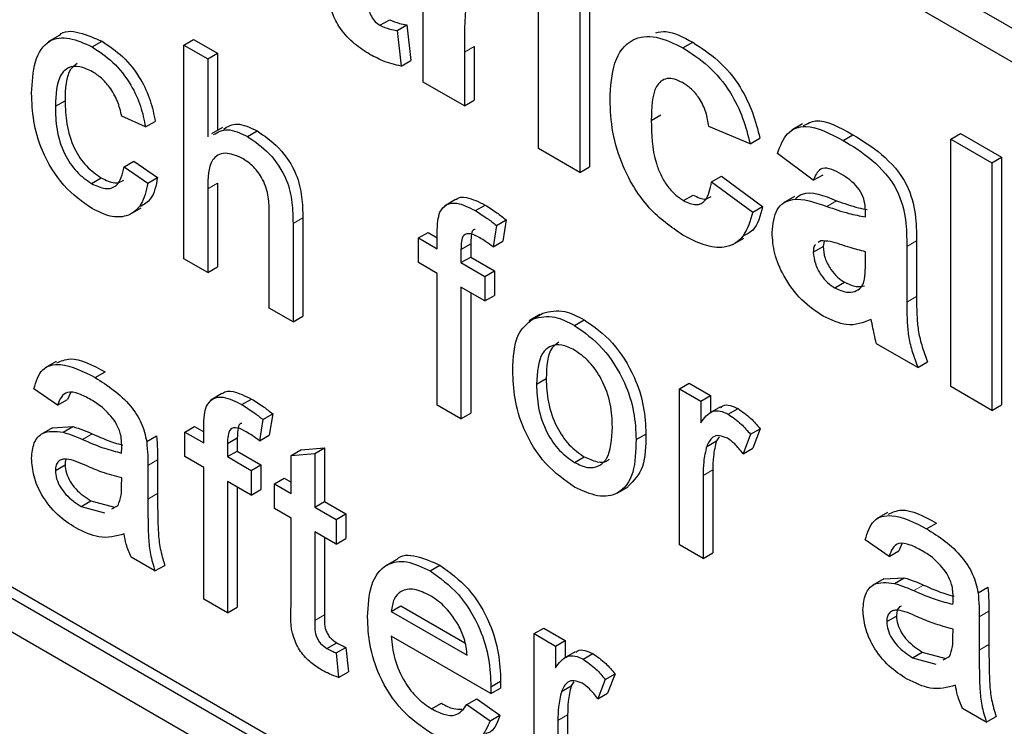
# Paper-space layout 'Blatt2' of a CAD drawing. Header units: millimetres. Extents: x 5 to 418, y 2 to 292.
# Tile 23 of 100: x 120.817 to 122.009, y 178.19 to 179.045. Entities that reach past the tile are written whole.
import ezdxf

# ---------------------------------------------------------------- set-up
doc = ezdxf.new("R2010")
doc.units = ezdxf.units.MM

psp = doc.layouts.new('Blatt2')

# ---------------------------------------------------------------- linework, layer by layer
at = {"color": 7, "linetype": 'Continuous', "lineweight": 25}
for p, q in [((118.9836, 180.7861), (123.4502, 178.2076)), ((123.4502, 178.1668), (118.9836, 180.7452)), ((117.4751, 180.2279), (123.3677, 176.8262)), ((118.9954, 179.4047), (123.3794, 176.8738)), ((118.9836, 179.3979), (123.3677, 176.867)), ((121.3056, 178.9692), (121.3056, 179.188)), ((121.4452, 178.8886), (121.4452, 179.1074)), ((121.5068, 179.0854), (121.5068, 178.8666)), ((121.495, 179.0786), (121.495, 178.8598)), ((121.2533, 179.0378), (121.2651, 179.0446)), ((121.274, 179.0314), (121.2858, 179.0382)), ((121.2858, 179.0382), (121.2908, 178.9952)), ((120.8653, 179.0253), (120.852, 179.0176)), ((121.0161, 179.0139), (121.0278, 179.0207)), ((121.0278, 179.0207), (121.0565, 179.0041)), ((121.274, 179.0314), (121.279, 178.9884)), ((120.9052, 179.0116), (120.917, 179.0184)), ((121.0161, 178.7553), (121.0161, 179.0139)), ((121.0161, 179.0139), (121.0448, 178.9973)), ((121.3672, 179.0121), (121.3672, 178.9472)), ((121.6199, 179.0104), (121.6317, 179.0172)), ((121.0448, 178.9973), (121.0565, 179.0041)), ((121.0448, 178.9973), (121.0448, 178.9029)), ((121.0565, 179.0041), (121.0565, 178.9107)), ((121.3554, 179.0053), (121.3554, 178.9404)), ((121.279, 178.9884), (121.2908, 178.9952)), ((121.3554, 178.9404), (121.3056, 178.9692)), ((120.8605, 178.9398), (120.8722, 178.9466)), ((121.3554, 178.9404), (121.3672, 178.9472)), ((120.9695, 178.9148), (120.9408, 178.928)), ((121.5815, 178.9226), (121.5932, 178.9294)), ((120.9695, 178.9148), (120.9813, 178.9216)), ((121.0628, 178.9143), (121.0495, 178.9066)), ((121.7011, 178.8944), (121.6513, 178.9155)), ((121.7647, 178.9185), (121.7515, 178.9109)), ((121.0928, 178.9033), (121.1045, 178.9101)), ((121.8136, 178.8986), (121.8254, 178.9054)), ((121.9438, 178.9002), (121.9556, 178.907)), ((121.9556, 178.907), (122.0054, 178.8782)), ((121.7011, 178.8944), (121.7129, 178.9012)), ((121.9438, 178.6008), (121.9438, 178.9002)), ((121.9438, 178.9002), (121.9936, 178.8714)), ((121.495, 178.8598), (121.4452, 178.8886)), ((121.7776, 178.8503), (121.7344, 178.8829)), ((121.9936, 178.8714), (122.0054, 178.8782)), ((122.0054, 178.8782), (122.0054, 178.5788)), ((120.9437, 178.8667), (120.9555, 178.8735)), ((120.9437, 178.8667), (120.9724, 178.8468)), ((120.9555, 178.8735), (120.9842, 178.8536)), ((121.495, 178.8598), (121.5068, 178.8666)), ((121.9936, 178.8714), (121.9936, 178.572)), ((121.6546, 178.8483), (121.6664, 178.8551)), ((121.6664, 178.8551), (121.7162, 178.8187)), ((121.7776, 178.8503), (121.7894, 178.8571)), ((120.9042, 178.8464), (120.916, 178.8532)), ((120.9724, 178.8468), (120.9842, 178.8536)), ((121.0565, 178.8469), (121.0565, 178.7455)), ((121.6546, 178.8483), (121.7045, 178.8119)), ((121.0448, 178.8401), (121.0448, 178.7387)), ((121.6206, 178.8257), (121.6324, 178.8325)), ((121.7548, 178.8306), (121.7415, 178.823)), ((121.3445, 178.8269), (121.3313, 178.8192)), ((121.3687, 178.8136), (121.3805, 178.8204)), ((121.7045, 178.8119), (121.7162, 178.8187)), ((120.9512, 178.8093), (120.9645, 178.8169)), ((121.1194, 178.6956), (121.1194, 178.8131)), ((121.8407, 178.8061), (121.8407, 178.8116)), ((121.1481, 178.7982), (121.1481, 178.6791)), ((121.1599, 178.805), (121.1599, 178.6859)), ((121.3942, 178.7957), (121.3901, 178.7698)), ((121.3942, 178.7957), (121.4059, 178.8025)), ((121.4059, 178.8025), (121.4019, 178.7766)), ((121.2997, 178.7805), (121.3114, 178.7873)), ((121.3114, 178.7873), (121.3226, 178.7809)), ((121.3226, 178.7673), (121.3226, 178.7865)), ((121.2997, 178.7507), (121.2997, 178.7805)), ((121.2997, 178.7805), (121.3226, 178.7673)), ((121.3513, 178.7667), (121.3631, 178.7735)), ((121.3631, 178.7735), (121.3631, 178.7575)), ((121.3901, 178.7698), (121.4019, 178.7766)), ((121.6803, 178.7727), (121.6935, 178.7804)), ((121.7867, 178.7772), (121.7836, 178.775)), ((121.7908, 178.7768), (121.7894, 178.7701)), ((121.9024, 178.7771), (121.9024, 178.7098)), ((121.3513, 178.7667), (121.3513, 178.7507)), ((121.7776, 178.7633), (121.7894, 178.7701)), ((121.8407, 178.7531), (121.8407, 178.7639)), ((121.8906, 178.7703), (121.8906, 178.703)), ((121.0448, 178.7387), (121.0161, 178.7553)), ((121.3226, 178.7374), (121.2997, 178.7507)), ((121.3513, 178.7507), (121.3631, 178.7575)), ((121.3513, 178.7507), (121.38, 178.7341)), ((121.3631, 178.7575), (121.3918, 178.7409)), ((121.0448, 178.7387), (121.0565, 178.7455)), ((121.3226, 178.5783), (121.3226, 178.7374)), ((121.38, 178.7341), (121.3918, 178.7409)), ((121.3918, 178.7409), (121.3918, 178.7111)), ((121.38, 178.7341), (121.38, 178.7043)), ((121.8036, 178.7201), (121.8154, 178.7269)), ((121.38, 178.7043), (121.3513, 178.7209)), ((121.3513, 178.7209), (121.3513, 178.5618)), ((121.3631, 178.7141), (121.3631, 178.5686)), ((121.38, 178.7043), (121.3918, 178.7111)), ((121.8278, 178.7159), (121.8334, 178.7191)), ((121.1481, 178.6791), (121.1194, 178.6956)), ((121.4469, 178.6879), (121.4337, 178.6802)), ((121.4386, 178.6829), (121.4503, 178.6897)), ((121.1481, 178.6791), (121.1599, 178.6859)), ((121.4887, 178.6747), (121.5004, 178.6815)), ((121.9039, 178.6238), (121.854, 178.6526)), ((120.8613, 178.6312), (120.8481, 178.6235)), ((121.9039, 178.6238), (121.9157, 178.6306)), ((120.9088, 178.6117), (120.9206, 178.6185)), ((121.4426, 178.6036), (121.4544, 178.6104)), ((121.6155, 178.5982), (121.6272, 178.605)), ((121.6272, 178.605), (121.6531, 178.5901)), ((120.8633, 178.5783), (120.8346, 178.5982)), ((120.8788, 178.5933), (120.8751, 178.5851)), ((121.0621, 178.5922), (121.0488, 178.5845)), ((121.6155, 178.4093), (121.6155, 178.5982)), ((121.6155, 178.5982), (121.6413, 178.5833)), ((121.9936, 178.572), (121.9438, 178.6008)), ((120.8633, 178.5783), (120.8751, 178.5851)), ((121.0862, 178.5789), (121.098, 178.5857)), ((121.6413, 178.5833), (121.6531, 178.5901)), ((121.6413, 178.5833), (121.6413, 178.557)), ((121.6531, 178.5901), (121.6531, 178.5693)), ((121.3513, 178.5618), (121.3226, 178.5783)), ((121.3513, 178.5618), (121.3631, 178.5686)), ((121.6652, 178.5763), (121.6519, 178.5687)), ((121.6747, 178.5673), (121.6865, 178.5741)), ((121.9936, 178.572), (122.0054, 178.5788)), ((121.1117, 178.5609), (121.1076, 178.535)), ((121.1117, 178.5609), (121.1235, 178.5677)), ((121.1235, 178.5677), (121.1194, 178.5419)), ((120.857, 178.551), (120.8437, 178.5433)), ((120.857, 178.5509), (120.8816, 178.5524)), ((120.8698, 178.5456), (120.8816, 178.5524)), ((121.0172, 178.5458), (121.029, 178.5526)), ((121.0172, 178.516), (121.0172, 178.5458)), ((121.0172, 178.5458), (121.0401, 178.5326)), ((121.029, 178.5526), (121.0401, 178.5462)), ((121.0401, 178.5326), (121.0401, 178.5518)), ((121.7016, 178.543), (121.7134, 178.5498)), ((121.7134, 178.5498), (121.7044, 178.5262)), ((120.971, 178.5343), (120.9828, 178.5411)), ((121.0688, 178.532), (121.0806, 178.5388)), ((121.0806, 178.5388), (121.0806, 178.5228)), ((121.1076, 178.535), (121.1194, 178.5419)), ((121.5632, 178.5366), (121.575, 178.5434)), ((121.6486, 178.5284), (121.6604, 178.5352)), ((121.6636, 178.5399), (121.6604, 178.5352)), ((121.7016, 178.543), (121.6926, 178.5194)), ((121.0688, 178.532), (121.0688, 178.516)), ((121.0688, 178.516), (121.0806, 178.5228)), ((121.0806, 178.5228), (121.1093, 178.5062)), ((121.1458, 178.5175), (121.1576, 178.5244)), ((121.1576, 178.5244), (121.1863, 178.5266)), ((121.1745, 178.5198), (121.1863, 178.5266)), ((121.1863, 178.5266), (121.1863, 178.4618)), ((121.6926, 178.5194), (121.7044, 178.5262)), ((120.9842, 178.512), (120.9842, 178.4715)), ((121.0401, 178.5027), (121.0172, 178.516)), ((121.0688, 178.516), (121.0976, 178.4994)), ((121.1458, 178.5175), (121.1745, 178.5198)), ((121.1458, 178.4716), (121.1458, 178.5175)), ((121.1745, 178.5198), (121.1745, 178.455)), ((121.4887, 178.509), (121.5004, 178.5158)), ((120.8605, 178.4993), (120.8722, 178.5061)), ((120.9724, 178.5052), (120.9724, 178.4647)), ((121.0401, 178.3436), (121.0401, 178.5027)), ((121.0976, 178.4994), (121.1093, 178.5062)), ((121.0976, 178.4994), (121.0976, 178.4696)), ((121.1093, 178.5062), (121.1093, 178.4764)), ((121.656, 178.4999), (121.656, 178.3995)), ((120.9407, 178.4809), (120.9408, 178.4904)), ((121.0976, 178.4696), (121.0688, 178.4861)), ((121.0688, 178.4861), (121.0688, 178.327)), ((121.1257, 178.4832), (121.1375, 178.49)), ((121.1375, 178.49), (121.1458, 178.4852)), ((121.6442, 178.4931), (121.6442, 178.3927)), ((121.0806, 178.4793), (121.0806, 178.3338)), ((121.0976, 178.4696), (121.1093, 178.4764)), ((121.1257, 178.4533), (121.1257, 178.4832)), ((121.1257, 178.4832), (121.1458, 178.4716)), ((121.5404, 178.4719), (121.5537, 178.4796)), ((120.8919, 178.4557), (120.9036, 178.4625)), ((120.9036, 178.4625), (120.9319, 178.4548)), ((121.1745, 178.455), (121.1863, 178.4618)), ((121.1863, 178.4618), (121.2121, 178.4469)), ((120.8919, 178.4557), (120.9201, 178.448)), ((120.929, 178.453), (120.9364, 178.4571)), ((121.1458, 178.4417), (121.1257, 178.4533)), ((121.1745, 178.455), (121.2004, 178.4401)), ((121.1458, 178.3357), (121.1458, 178.4417)), ((121.2004, 178.4401), (121.2121, 178.4469)), ((121.2004, 178.4401), (121.2004, 178.4102)), ((121.2121, 178.4469), (121.2121, 178.417)), ((121.8672, 178.4483), (121.854, 178.4406)), ((121.2004, 178.4102), (121.1745, 178.4251)), ((121.1745, 178.4251), (121.1745, 178.3179)), ((121.9147, 178.4288), (121.9265, 178.4356)), ((121.1863, 178.4183), (121.1863, 178.3247)), ((121.2004, 178.4102), (121.2121, 178.417)), ((121.8692, 178.3954), (121.8405, 178.4153)), ((121.6442, 178.3927), (121.6155, 178.4093)), ((121.8692, 178.3954), (121.881, 178.4022)), ((121.8847, 178.4104), (121.881, 178.4022)), ((120.981, 178.3777), (120.9523, 178.3943)), ((121.2728, 178.3911), (121.2595, 178.3835)), ((121.6442, 178.3927), (121.656, 178.3995)), ((120.981, 178.3777), (120.9928, 178.3845)), ((121.3139, 178.3778), (121.3257, 178.3847)), ((121.8629, 178.3681), (121.8496, 178.3605)), ((121.8629, 178.3681), (121.8875, 178.3695)), ((121.8757, 178.3627), (121.8875, 178.3695)), ((121.9769, 178.3514), (121.9887, 178.3582)), ((121.0688, 178.327), (121.0401, 178.3436)), ((121.0688, 178.327), (121.0806, 178.3338)), ((121.267, 178.3287), (121.2787, 178.3355)), ((121.2787, 178.3355), (121.3561, 178.2908)), ((121.267, 178.3287), (121.3588, 178.2757)), ((121.8664, 178.3164), (121.8781, 178.3232)), ((121.9783, 178.3223), (121.9783, 178.2818)), ((121.9901, 178.3291), (121.9901, 178.2886)), ((121.4398, 178.3019), (121.4516, 178.3087)), ((121.4516, 178.3087), (121.4774, 178.2937)), ((121.9466, 178.298), (121.9467, 178.3075)), ((121.3874, 178.2293), (121.267, 178.2989)), ((121.4398, 178.1129), (121.4398, 178.3019)), ((121.4398, 178.3019), (121.4656, 178.2869)), ((121.1891, 178.2841), (121.2009, 178.2909)), ((121.2004, 178.2785), (121.2121, 178.2853)), ((121.2121, 178.2853), (121.215, 178.2558)), ((121.4656, 178.2869), (121.4774, 178.2937)), ((121.4656, 178.2869), (121.4656, 178.2606)), ((121.4774, 178.2937), (121.4774, 178.2729)), ((121.2004, 178.2785), (121.2032, 178.249)), ((121.4895, 178.2799), (121.4763, 178.2723)), ((121.499, 178.271), (121.5108, 178.2778)), ((121.8978, 178.2728), (121.9095, 178.2796)), ((121.8978, 178.2728), (121.926, 178.2651)), ((121.9095, 178.2796), (121.9378, 178.2719)), ((121.9349, 178.2701), (121.9423, 178.2742)), ((121.2032, 178.249), (121.215, 178.2558)), ((121.5259, 178.2466), (121.5169, 178.223)), ((121.5259, 178.2466), (121.5377, 178.2534)), ((121.5377, 178.2534), (121.5287, 178.2298)), ((121.3874, 178.2293), (121.3992, 178.2361)), ((121.3875, 178.2377), (121.3993, 178.2445)), ((121.4729, 178.232), (121.4847, 178.2388)), ((121.4879, 178.2436), (121.4847, 178.2388)), ((121.3585, 178.2162), (121.3703, 178.223)), ((121.3703, 178.223), (121.3984, 178.2034)), ((121.5169, 178.223), (121.5287, 178.2298)), ((121.3158, 178.211), (121.3276, 178.2178)), ((121.3585, 178.2162), (121.3866, 178.1966)), ((121.9869, 178.1948), (121.9582, 178.2114)), ((121.3866, 178.1966), (121.3984, 178.2034)), ((121.4803, 178.2035), (121.4803, 178.1031)), ((121.9869, 178.1948), (121.9987, 178.2016)), ((121.4685, 178.1967), (121.4685, 178.0963))]:
    psp.add_line(p, q, dxfattribs=at)
at = {"color": 7, "linetype": 'Continuous', "lineweight": 18}
for p, q in [((121.3554, 179.0053), (121.3672, 179.0121)), ((121.0448, 178.8401), (121.0565, 178.8469)), ((121.794, 178.8187), (121.8058, 178.8255)), ((121.1481, 178.7982), (121.1599, 178.805)), ((121.8906, 178.7703), (121.9024, 178.7771)), ((121.8906, 178.703), (121.9024, 178.7098)), ((120.8934, 178.5368), (120.9052, 178.5436)), ((120.9724, 178.5052), (120.9842, 178.512)), ((121.6442, 178.4931), (121.656, 178.4999)), ((120.9724, 178.4647), (120.9842, 178.4715)), ((121.8993, 178.3539), (121.9111, 178.3607)), ((121.1745, 178.3179), (121.1863, 178.3247)), ((121.9783, 178.3223), (121.9901, 178.3291)), ((121.9783, 178.2818), (121.9901, 178.2886)), ((121.4685, 178.1967), (121.4803, 178.2035))]:
    psp.add_line(p, q, dxfattribs=at)
psp.add_arc((116.5042, 171.4583), 7.9725, 50.30384, 69.70154, dxfattribs=at)
at = {"color": 7, "linetype": 'Continuous', "lineweight": 25}
for points, knots in [([(121.2391, 179.0901), (121.2392, 179.0812), (121.2393, 179.07), (121.2396, 179.0563), (121.2425, 179.0485), (121.2475, 179.0417), (121.2514, 179.0391), (121.2533, 179.0378)], [0, 0, 0, 0, 0.501041, 0.626248, 0.751082, 0.875377, 1, 1, 1, 1]), ([(121.3876, 179.0869), (121.3833, 179.0889), (121.3746, 179.0929), (121.3615, 179.0861), (121.3552, 179.0546), (121.3553, 179.0251), (121.3554, 179.0053)], [0, 0, 0, 0, 0.124672, 0.248774, 0.498061, 1, 1, 1, 1]), ([(121.2389, 179.0039), (121.2327, 179.008), (121.2202, 179.0162), (121.2038, 179.0342), (121.1938, 179.0552), (121.1918, 179.0675), (121.1908, 179.0737)], [0, 0, 0, 0, 0.280585, 0.56042, 0.779437, 1, 1, 1, 1]), ([(121.2651, 179.0446), (121.2691, 179.0429), (121.2761, 179.0398), (121.2828, 179.0387), (121.2858, 179.0382)], [0, 0, 0, 0, 0.559508, 1, 1, 1, 1]), ([(121.2533, 179.0378), (121.2573, 179.0361), (121.2643, 179.033), (121.271, 179.0319), (121.274, 179.0314)], [0, 0, 0, 0, 0.559508, 1, 1, 1, 1]), ([(120.8317, 178.9555), (120.8325, 178.9688), (120.8339, 178.9953), (120.8501, 179.0213), (120.8772, 179.0245), (120.8958, 179.0159), (120.9052, 179.0116)], [0, 0, 0, 0, 0.280838, 0.55968, 0.779579, 1, 1, 1, 1]), ([(120.8654, 179.0251), (120.8655, 179.0253), (120.8702, 179.0321), (120.8898, 179.0302), (120.9079, 179.0223), (120.917, 179.0184)], [0, 0, 0, 0, 0.011465, 0.505148, 1, 1, 1, 1]), ([(121.5316, 178.948), (121.5325, 178.9636), (121.5342, 178.9949), (121.5553, 179.0227), (121.5869, 179.0266), (121.6089, 179.0158), (121.6199, 179.0104)], [0, 0, 0, 0, 0.280707, 0.559643, 0.779504, 1, 1, 1, 1]), ([(121.587, 179.0287), (121.591, 179.0295), (121.6042, 179.0323), (121.6204, 179.0234), (121.6317, 179.0172)], [0, 0, 0, 0, 0.305493, 1, 1, 1, 1]), ([(120.9052, 179.0116), (120.9137, 179.006), (120.9306, 178.9949), (120.9516, 178.9682), (120.9646, 178.94), (120.9679, 178.9232), (120.9695, 178.9148)], [0, 0, 0, 0, 0.280267, 0.559439, 0.779535, 1, 1, 1, 1]), ([(120.917, 179.0184), (120.9255, 179.0128), (120.9424, 179.0017), (120.9634, 178.975), (120.9764, 178.9468), (120.9797, 178.93), (120.9813, 178.9216)], [0, 0, 0, 0, 0.280267, 0.559439, 0.779535, 1, 1, 1, 1]), ([(121.6199, 179.0104), (121.6303, 179.0038), (121.6508, 178.9907), (121.677, 178.9595), (121.6933, 178.9254), (121.6985, 178.9048), (121.7011, 178.8944)], [0, 0, 0, 0, 0.280457, 0.559337, 0.779383, 1, 1, 1, 1]), ([(121.6317, 179.0172), (121.642, 179.0106), (121.6626, 178.9975), (121.6888, 178.9663), (121.7051, 178.9322), (121.7103, 178.9116), (121.7129, 178.9012)], [0, 0, 0, 0, 0.280457, 0.559337, 0.779383, 1, 1, 1, 1]), ([(121.279, 178.9884), (121.2716, 178.9901), (121.2585, 178.9931), (121.2449, 179.0006), (121.2389, 179.0039)], [0, 0, 0, 0, 0.559729, 1, 1, 1, 1]), ([(120.9054, 178.9816), (120.9001, 178.9842), (120.8897, 178.9892), (120.8759, 178.9875), (120.862, 178.9741), (120.8611, 178.9539), (120.8605, 178.9398)], [0, 0, 0, 0, 0.187089, 0.37388, 0.56073, 1, 1, 1, 1]), ([(120.887, 178.9917), (120.8841, 178.9895), (120.8731, 178.9811), (120.8726, 178.9612), (120.8722, 178.9466)], [0, 0, 0, 0, 0.265832, 1, 1, 1, 1]), ([(120.9408, 178.928), (120.9394, 178.934), (120.9365, 178.9459), (120.9273, 178.9622), (120.9163, 178.9745), (120.909, 178.9793), (120.9054, 178.9816)], [0, 0, 0, 0, 0.2802132, 0.5594758, 0.779649, 1, 1, 1, 1]), ([(121.6195, 178.9684), (121.6162, 178.97), (121.6096, 178.9734), (121.6004, 178.9739), (121.5929, 178.9706), (121.5823, 178.9573), (121.5818, 178.938), (121.5815, 178.9226)], [0, 0, 0, 0, 0.125319, 0.250544, 0.375796, 0.501063, 1, 1, 1, 1]), ([(121.6513, 178.9155), (121.6503, 178.9212), (121.6485, 178.9325), (121.6407, 178.9489), (121.6302, 178.9615), (121.6231, 178.9661), (121.6195, 178.9684)], [0, 0, 0, 0, 0.280561, 0.559648, 0.7796, 1, 1, 1, 1]), ([(120.9052, 178.816), (120.8933, 178.8243), (120.8696, 178.8408), (120.8441, 178.8831), (120.8331, 178.9226), (120.8322, 178.9445), (120.8317, 178.9555)], [0, 0, 0, 0, 0.279595, 0.558341, 0.778834, 1, 1, 1, 1]), ([(120.8605, 178.9398), (120.8607, 178.9306), (120.8613, 178.9124), (120.8694, 178.8837), (120.8858, 178.8592), (120.8981, 178.8506), (120.9042, 178.8464)], [0, 0, 0, 0, 0.281276, 0.560536, 0.78011, 1, 1, 1, 1]), ([(120.8722, 178.9466), (120.8725, 178.9374), (120.8731, 178.9192), (120.8812, 178.8905), (120.8976, 178.866), (120.9099, 178.8574), (120.916, 178.8532)], [0, 0, 0, 0, 0.281276, 0.560536, 0.78011, 1, 1, 1, 1]), ([(121.6196, 178.7841), (121.6056, 178.7938), (121.5776, 178.8131), (121.5472, 178.8625), (121.5333, 178.9091), (121.5322, 178.935), (121.5316, 178.948)], [0, 0, 0, 0, 0.2797075, 0.5584852, 0.7789338, 1, 1, 1, 1]), ([(121.0638, 178.9123), (121.0691, 178.9153), (121.0803, 178.9218), (121.0961, 178.9141), (121.1045, 178.9101)], [0, 0, 0, 0, 0.4701832, 1, 1, 1, 1]), ([(121.5815, 178.9226), (121.5818, 178.9057), (121.5822, 178.8846), (121.5925, 178.857), (121.6002, 178.8439), (121.61, 178.8327), (121.6171, 178.8281), (121.6206, 178.8257)], [0, 0, 0, 0, 0.499313, 0.62455, 0.749763, 0.874784, 1, 1, 1, 1]), ([(121.7344, 178.8829), (121.7376, 178.8918), (121.7441, 178.9094), (121.7724, 178.9203), (121.798, 178.9068), (121.8136, 178.8986)], [0, 0, 0, 0, 0.280773, 0.559844, 1, 1, 1, 1]), ([(121.7658, 178.9164), (121.7705, 178.919), (121.7863, 178.9276), (121.8092, 178.9146), (121.8254, 178.9054)], [0, 0, 0, 0, 0.294246, 1, 1, 1, 1]), ([(121.052, 178.9055), (121.0573, 178.9085), (121.0685, 178.915), (121.0843, 178.9073), (121.0928, 178.9033)], [0, 0, 0, 0, 0.4701832, 1, 1, 1, 1]), ([(121.0928, 178.9033), (121.1018, 178.8972), (121.1199, 178.885), (121.1412, 178.8532), (121.1476, 178.823), (121.1479, 178.8065), (121.1481, 178.7982)], [0, 0, 0, 0, 0.280318, 0.55834, 0.778554, 1, 1, 1, 1]), ([(121.1045, 178.9101), (121.1136, 178.904), (121.1317, 178.8918), (121.1529, 178.86), (121.1594, 178.8298), (121.1597, 178.8133), (121.1599, 178.805)], [0, 0, 0, 0, 0.280318, 0.55834, 0.778554, 1, 1, 1, 1]), ([(121.8254, 178.9054), (121.837, 178.8984), (121.8601, 178.8846), (121.8921, 178.849), (121.9024, 178.8086), (121.9024, 178.7876), (121.9024, 178.7771)], [0, 0, 0, 0, 0.281738, 0.560028, 0.778339, 1, 1, 1, 1]), ([(121.8136, 178.8986), (121.8252, 178.8916), (121.8483, 178.8778), (121.8803, 178.8422), (121.8906, 178.8018), (121.8906, 178.7808), (121.8906, 178.7703)], [0, 0, 0, 0, 0.281738, 0.560028, 0.778339, 1, 1, 1, 1]), ([(121.0863, 178.8772), (121.0792, 178.8801), (121.065, 178.886), (121.0456, 178.8747), (121.0451, 178.8533), (121.0448, 178.8401)], [0, 0, 0, 0, 0.280205, 0.55932, 1, 1, 1, 1]), ([(120.9042, 178.8464), (120.9099, 178.8437), (120.9211, 178.8385), (120.9382, 178.8432), (120.9416, 178.8578), (120.9437, 178.8667)], [0, 0, 0, 0, 0.280899, 0.560906, 1, 1, 1, 1]), ([(121.1194, 178.8131), (121.1192, 178.8195), (121.1188, 178.8323), (121.1118, 178.8529), (121.0992, 178.8688), (121.0906, 178.8744), (121.0863, 178.8772)], [0, 0, 0, 0, 0.281222, 0.559777, 0.779378, 1, 1, 1, 1]), ([(121.8086, 178.8592), (121.8047, 178.8613), (121.7968, 178.8654), (121.7837, 178.8648), (121.7799, 178.8558), (121.7776, 178.8503)], [0, 0, 0, 0, 0.281245, 0.560563, 1, 1, 1, 1]), ([(121.8407, 178.8116), (121.8406, 178.8151), (121.8404, 178.822), (121.837, 178.8339), (121.8259, 178.8491), (121.8158, 178.855), (121.8086, 178.8592)], [0, 0, 0, 0, 0.187536, 0.374316, 0.560024, 1, 1, 1, 1]), ([(119.3328, 178.8463), (119.4121, 178.8174), (119.6426, 178.7334), (120.03, 178.5596), (120.4938, 178.3112), (120.9583, 178.0189), (121.3306, 177.7522), (121.5465, 177.581), (121.6097, 177.5308)], [0, 0, 0, 0, 0.106109, 0.308603, 0.511101, 0.713584, 0.916095, 1, 1, 1, 1]), ([(120.9724, 178.8468), (120.9703, 178.8375), (120.9661, 178.819), (120.9486, 178.8058), (120.9271, 178.8052), (120.9125, 178.8124), (120.9052, 178.816)], [0, 0, 0, 0, 0.280202, 0.55951, 0.779586, 1, 1, 1, 1]), ([(120.916, 178.8532), (120.9218, 178.8503), (120.9323, 178.8451), (120.94, 178.8487), (120.9435, 178.8503)], [0, 0, 0, 0, 0.548596, 1, 1, 1, 1]), ([(120.9842, 178.8536), (120.9823, 178.8439), (120.9792, 178.8277), (120.968, 178.8212), (120.9635, 178.8185)], [0, 0, 0, 0, 0.593899, 1, 1, 1, 1]), ([(121.6206, 178.8257), (121.6258, 178.8233), (121.6362, 178.8186), (121.6502, 178.8264), (121.6529, 178.84), (121.6546, 178.8483)], [0, 0, 0, 0, 0.2801601, 0.558978, 1, 1, 1, 1]), ([(121.3448, 178.8265), (121.3451, 178.8269), (121.3481, 178.8303), (121.3606, 178.8302), (121.373, 178.8241), (121.3805, 178.8204)], [0, 0, 0, 0, 0.0411672, 0.4140364, 1, 1, 1, 1]), ([(121.6324, 178.8325), (121.6378, 178.8298), (121.6464, 178.8255), (121.652, 178.8295), (121.6541, 178.8309)], [0, 0, 0, 0, 0.628112, 1, 1, 1, 1]), ([(121.7562, 178.8283), (121.7588, 178.8304), (121.771, 178.8399), (121.7905, 178.8319), (121.8058, 178.8255)], [0, 0, 0, 0, 0.21796, 1, 1, 1, 1]), ([(121.3257, 178.8118), (121.3281, 178.8153), (121.333, 178.8222), (121.3485, 178.824), (121.361, 178.8175), (121.3687, 178.8136)], [0, 0, 0, 0, 0.279458, 0.559661, 1, 1, 1, 1]), ([(121.3805, 178.8204), (121.3853, 178.8174), (121.3938, 178.8121), (121.4022, 178.8054), (121.4059, 178.8025)], [0, 0, 0, 0, 0.559945, 1, 1, 1, 1]), ([(121.7162, 178.8187), (121.7135, 178.8075), (121.7093, 178.7905), (121.6965, 178.7847), (121.6922, 178.7827)], [0, 0, 0, 0, 0.655166, 1, 1, 1, 1]), ([(121.7277, 178.7872), (121.7288, 178.7974), (121.731, 178.8177), (121.7559, 178.832), (121.7795, 178.8238), (121.794, 178.8187)], [0, 0, 0, 0, 0.279667, 0.558309, 1, 1, 1, 1]), ([(121.794, 178.8187), (121.8029, 178.8156), (121.8187, 178.8101), (121.834, 178.8073), (121.8407, 178.8061)], [0, 0, 0, 0, 0.560213, 1, 1, 1, 1]), ([(121.8058, 178.8255), (121.8147, 178.8224), (121.8272, 178.8179), (121.8392, 178.8156), (121.8426, 178.815)], [0, 0, 0, 0, 0.713348, 1, 1, 1, 1]), ([(121.3226, 178.7865), (121.3226, 178.7916), (121.3227, 178.8008), (121.3248, 178.8084), (121.3257, 178.8118)], [0, 0, 0, 0, 0.56037, 1, 1, 1, 1]), ([(121.3687, 178.8136), (121.3735, 178.8106), (121.3821, 178.8053), (121.3905, 178.7986), (121.3942, 178.7957)], [0, 0, 0, 0, 0.559945, 1, 1, 1, 1]), ([(121.7045, 178.8119), (121.7013, 178.8014), (121.695, 178.7804), (121.6726, 178.7669), (121.6456, 178.7705), (121.6283, 178.7796), (121.6196, 178.7841)], [0, 0, 0, 0, 0.280244, 0.559157, 0.779326, 1, 1, 1, 1]), ([(121.374, 178.7807), (121.3704, 178.7827), (121.3634, 178.7865), (121.354, 178.7855), (121.3516, 178.7762), (121.3514, 178.7699), (121.3513, 178.7667)], [0, 0, 0, 0, 0.281469, 0.557719, 0.778516, 1, 1, 1, 1]), ([(121.3686, 178.7908), (121.3678, 178.7908), (121.3646, 178.7905), (121.3636, 178.7827), (121.3633, 178.7766), (121.3631, 178.7735)], [0, 0, 0, 0, 0.131284, 0.564968, 1, 1, 1, 1]), ([(121.7897, 178.6859), (121.7808, 178.6917), (121.7631, 178.7034), (121.7419, 178.7321), (121.7295, 178.7621), (121.7283, 178.7788), (121.7277, 178.7872)], [0, 0, 0, 0, 0.280489, 0.55953, 0.779597, 1, 1, 1, 1]), ([(121.3901, 178.7698), (121.3871, 178.772), (121.3818, 178.776), (121.3764, 178.7793), (121.374, 178.7807)], [0, 0, 0, 0, 0.559924, 1, 1, 1, 1]), ([(121.7803, 178.7726), (121.78, 178.7724), (121.7777, 178.7709), (121.7777, 178.7668), (121.7776, 178.7633)], [0, 0, 0, 0, 0.130405, 1, 1, 1, 1]), ([(121.8407, 178.7639), (121.8346, 178.7654), (121.8245, 178.768), (121.8101, 178.7727), (121.798, 178.7767), (121.7905, 178.777), (121.7867, 178.7772)], [0, 0, 0, 0, 0.340193, 0.560377, 0.780508, 1, 1, 1, 1]), ([(121.7776, 178.7633), (121.7781, 178.7587), (121.779, 178.7496), (121.7862, 178.7361), (121.7948, 178.7259), (121.8007, 178.722), (121.8036, 178.7201)], [0, 0, 0, 0, 0.279294, 0.55914, 0.779446, 1, 1, 1, 1]), ([(121.7894, 178.7701), (121.7899, 178.7655), (121.7908, 178.7564), (121.798, 178.7429), (121.8066, 178.7327), (121.8125, 178.7288), (121.8154, 178.7269)], [0, 0, 0, 0, 0.279294, 0.55914, 0.779446, 1, 1, 1, 1]), ([(121.8389, 178.7275), (121.8396, 178.732), (121.8408, 178.7402), (121.8407, 178.7491), (121.8407, 178.7531)], [0, 0, 0, 0, 0.559676, 1, 1, 1, 1]), ([(121.8154, 178.7269), (121.8203, 178.7247), (121.829, 178.7208), (121.8363, 178.7221), (121.8395, 178.7227)], [0, 0, 0, 0, 0.559341, 1, 1, 1, 1]), ([(121.8278, 178.7159), (121.8305, 178.7171), (121.8355, 178.7192), (121.8379, 178.725), (121.8389, 178.7275)], [0, 0, 0, 0, 0.559867, 1, 1, 1, 1]), ([(121.8036, 178.7201), (121.8085, 178.7179), (121.8172, 178.714), (121.8245, 178.7153), (121.8278, 178.7159)], [0, 0, 0, 0, 0.559341, 1, 1, 1, 1]), ([(121.8906, 178.703), (121.8907, 178.6946), (121.8909, 178.6806), (121.8927, 178.6603), (121.8973, 178.6421), (121.9017, 178.6299), (121.9039, 178.6238)], [0, 0, 0, 0, 0.3401291, 0.5600693, 0.7799646, 1, 1, 1, 1]), ([(121.9024, 178.7098), (121.9025, 178.7014), (121.9027, 178.6874), (121.9045, 178.6671), (121.9091, 178.6489), (121.9135, 178.6367), (121.9157, 178.6306)], [0, 0, 0, 0, 0.3401291, 0.5600693, 0.7799646, 1, 1, 1, 1]), ([(121.4503, 178.6897), (121.4588, 178.6916), (121.474, 178.695), (121.4924, 178.6857), (121.5004, 178.6815)], [0, 0, 0, 0, 0.559033, 1, 1, 1, 1]), ([(121.4139, 178.6201), (121.4146, 178.636), (121.4157, 178.6642), (121.4316, 178.6772), (121.4386, 178.6829)], [0, 0, 0, 0, 0.560963, 1, 1, 1, 1]), ([(121.4386, 178.6829), (121.447, 178.6848), (121.4622, 178.6882), (121.4806, 178.6789), (121.4887, 178.6747)], [0, 0, 0, 0, 0.559033, 1, 1, 1, 1]), ([(121.5004, 178.6815), (121.5122, 178.6733), (121.5357, 178.6567), (121.5613, 178.6154), (121.5735, 178.5761), (121.5745, 178.5543), (121.575, 178.5434)], [0, 0, 0, 0, 0.279556, 0.5586, 0.778991, 1, 1, 1, 1]), ([(121.8475, 178.682), (121.8381, 178.6781), (121.8213, 178.6713), (121.7994, 178.6814), (121.7897, 178.6859)], [0, 0, 0, 0, 0.559709, 1, 1, 1, 1]), ([(121.8493, 178.6737), (121.849, 178.6752), (121.8485, 178.678), (121.8478, 178.6807), (121.8475, 178.682)], [0, 0, 0, 0, 0.560047, 1, 1, 1, 1]), ([(121.4887, 178.6747), (121.5004, 178.6665), (121.5239, 178.6499), (121.5495, 178.6086), (121.5618, 178.5693), (121.5627, 178.5475), (121.5632, 178.5366)], [0, 0, 0, 0, 0.279556, 0.5586, 0.778991, 1, 1, 1, 1]), ([(121.854, 178.6526), (121.8531, 178.6566), (121.8514, 178.6636), (121.8499, 178.6706), (121.8493, 178.6737)], [0, 0, 0, 0, 0.559958, 1, 1, 1, 1]), ([(121.4887, 178.6449), (121.4834, 178.6474), (121.4729, 178.6524), (121.4592, 178.6505), (121.4446, 178.6379), (121.4435, 178.6177), (121.4426, 178.6036)], [0, 0, 0, 0, 0.187137, 0.374025, 0.561097, 1, 1, 1, 1]), ([(121.4696, 178.6545), (121.4668, 178.6525), (121.4557, 178.6445), (121.455, 178.625), (121.4544, 178.6104)], [0, 0, 0, 0, 0.2546432, 1, 1, 1, 1]), ([(121.5345, 178.5516), (121.5342, 178.5608), (121.5335, 178.5791), (121.5234, 178.6079), (121.507, 178.632), (121.4948, 178.6406), (121.4887, 178.6449)], [0, 0, 0, 0, 0.281064, 0.560316, 0.780174, 1, 1, 1, 1]), ([(120.8346, 178.5982), (120.8373, 178.6069), (120.8425, 178.6244), (120.8708, 178.631), (120.8944, 178.619), (120.9088, 178.6117)], [0, 0, 0, 0, 0.28043, 0.559303, 1, 1, 1, 1]), ([(120.8622, 178.6293), (120.8674, 178.6316), (120.8836, 178.6387), (120.9056, 178.6267), (120.9206, 178.6185)], [0, 0, 0, 0, 0.3238372, 1, 1, 1, 1]), ([(121.4887, 178.4792), (121.4767, 178.4876), (121.4527, 178.5043), (121.4266, 178.5468), (121.4153, 178.5868), (121.4144, 178.609), (121.4139, 178.6201)], [0, 0, 0, 0, 0.279616, 0.558371, 0.778858, 1, 1, 1, 1]), ([(120.9088, 178.6117), (120.9237, 178.6021), (120.9446, 178.5888), (120.966, 178.5567), (120.9694, 178.5418), (120.971, 178.5343)], [0, 0, 0, 0, 0.559253, 0.779195, 1, 1, 1, 1]), ([(121.4426, 178.6036), (121.443, 178.5943), (121.4437, 178.5757), (121.4533, 178.5465), (121.47, 178.5221), (121.4825, 178.5133), (121.4887, 178.509)], [0, 0, 0, 0, 0.281129, 0.560384, 0.780159, 1, 1, 1, 1]), ([(121.4544, 178.6104), (121.4548, 178.6011), (121.4555, 178.5825), (121.4651, 178.5533), (121.4818, 178.5289), (121.4942, 178.5202), (121.5004, 178.5158)], [0, 0, 0, 0, 0.281129, 0.560384, 0.780159, 1, 1, 1, 1]), ([(120.9036, 178.5849), (120.8987, 178.5875), (120.889, 178.5928), (120.8754, 178.5956), (120.8671, 178.5887), (120.8646, 178.5818), (120.8633, 178.5783)], [0, 0, 0, 0, 0.2808547, 0.5597509, 0.7794996, 1, 1, 1, 1]), ([(121.0623, 178.5918), (121.0626, 178.5921), (121.0656, 178.5956), (121.0781, 178.5955), (121.0905, 178.5894), (121.098, 178.5857)], [0, 0, 0, 0, 0.041167, 0.414036, 1, 1, 1, 1]), ([(120.9334, 178.5576), (120.9283, 178.5641), (120.919, 178.5756), (120.9083, 178.582), (120.9036, 178.5849)], [0, 0, 0, 0, 0.557871, 1, 1, 1, 1]), ([(121.0432, 178.577), (121.0456, 178.5805), (121.0505, 178.5875), (121.066, 178.5892), (121.0786, 178.5828), (121.0862, 178.5789)], [0, 0, 0, 0, 0.279458, 0.559661, 1, 1, 1, 1]), ([(121.098, 178.5857), (121.1028, 178.5827), (121.1114, 178.5773), (121.1198, 178.5707), (121.1235, 178.5677)], [0, 0, 0, 0, 0.559945, 1, 1, 1, 1]), ([(121.0401, 178.5518), (121.0402, 178.5569), (121.0402, 178.566), (121.0423, 178.5737), (121.0432, 178.577)], [0, 0, 0, 0, 0.56037, 1, 1, 1, 1]), ([(121.0862, 178.5789), (121.091, 178.5759), (121.0996, 178.5705), (121.108, 178.5639), (121.1117, 178.5609)], [0, 0, 0, 0, 0.559945, 1, 1, 1, 1]), ([(121.6413, 178.557), (121.6456, 178.5629), (121.6516, 178.5712), (121.6649, 178.572), (121.6714, 178.5689), (121.6747, 178.5673)], [0, 0, 0, 0, 0.559599, 0.779772, 1, 1, 1, 1]), ([(121.6658, 178.5754), (121.6666, 178.5763), (121.6692, 178.5791), (121.6768, 178.5785), (121.6833, 178.5756), (121.6865, 178.5741)], [0, 0, 0, 0, 0.1691554, 0.5845251, 1, 1, 1, 1]), ([(121.6865, 178.5741), (121.6918, 178.5705), (121.7012, 178.564), (121.7097, 178.5541), (121.7134, 178.5498)], [0, 0, 0, 0, 0.559546, 1, 1, 1, 1]), ([(120.9408, 178.528), (120.9407, 178.5333), (120.9406, 178.5429), (120.9356, 178.5531), (120.9334, 178.5576)], [0, 0, 0, 0, 0.561903, 1, 1, 1, 1]), ([(121.0861, 178.5561), (121.0854, 178.5561), (121.0821, 178.5558), (121.0811, 178.5479), (121.0808, 178.5418), (121.0806, 178.5388)], [0, 0, 0, 0, 0.131284, 0.564968, 1, 1, 1, 1]), ([(121.6747, 178.5673), (121.68, 178.5637), (121.6895, 178.5572), (121.6979, 178.5473), (121.7016, 178.543)], [0, 0, 0, 0, 0.559546, 1, 1, 1, 1]), ([(120.8317, 178.514), (120.8324, 178.5206), (120.8336, 178.5338), (120.8462, 178.5482), (120.8609, 178.5466), (120.8698, 178.5456)], [0, 0, 0, 0, 0.280458, 0.560983, 1, 1, 1, 1]), ([(120.8698, 178.5456), (120.8742, 178.5442), (120.882, 178.5417), (120.8899, 178.5383), (120.8934, 178.5368)], [0, 0, 0, 0, 0.559918, 1, 1, 1, 1]), ([(120.8816, 178.5524), (120.8859, 178.551), (120.8937, 178.5485), (120.9017, 178.5451), (120.9052, 178.5436)], [0, 0, 0, 0, 0.559918, 1, 1, 1, 1]), ([(121.0915, 178.546), (121.088, 178.5479), (121.0809, 178.5518), (121.0716, 178.5507), (121.0691, 178.5415), (121.0689, 178.5351), (121.0688, 178.532)], [0, 0, 0, 0, 0.281469, 0.557719, 0.778516, 1, 1, 1, 1]), ([(121.1076, 178.535), (121.1046, 178.5373), (121.0993, 178.5413), (121.0939, 178.5445), (121.0915, 178.546)], [0, 0, 0, 0, 0.559924, 1, 1, 1, 1]), ([(121.4887, 178.509), (121.494, 178.5065), (121.5046, 178.5014), (121.5183, 178.5038), (121.5327, 178.5169), (121.5338, 178.5373), (121.5345, 178.5516)], [0, 0, 0, 0, 0.1870444, 0.3739447, 0.5609834, 1, 1, 1, 1]), ([(120.8934, 178.5368), (120.9023, 178.5329), (120.9183, 178.526), (120.9339, 178.5221), (120.9407, 178.5203)], [0, 0, 0, 0, 0.560185, 1, 1, 1, 1]), ([(120.9052, 178.5436), (120.9141, 178.5396), (120.9266, 178.5341), (120.9387, 178.5309), (120.9421, 178.5301)], [0, 0, 0, 0, 0.719639, 1, 1, 1, 1]), ([(120.971, 178.5343), (120.9715, 178.5288), (120.9724, 178.5188), (120.9724, 178.5094), (120.9724, 178.5052)], [0, 0, 0, 0, 0.559817, 1, 1, 1, 1]), ([(120.9828, 178.5411), (120.9833, 178.5356), (120.9842, 178.5256), (120.9842, 178.5162), (120.9842, 178.512)], [0, 0, 0, 0, 0.559817, 1, 1, 1, 1]), ([(121.5632, 178.5366), (121.5628, 178.5227), (121.562, 178.4951), (121.5445, 178.4698), (121.5172, 178.466), (121.4982, 178.4748), (121.4887, 178.4792)], [0, 0, 0, 0, 0.281033, 0.559513, 0.779602, 1, 1, 1, 1]), ([(121.575, 178.5434), (121.5748, 178.5291), (121.5745, 178.5014), (121.5603, 178.487), (121.5533, 178.48)], [0, 0, 0, 0, 0.512915, 1, 1, 1, 1]), ([(121.6736, 178.5382), (121.6703, 178.5396), (121.6638, 178.5424), (121.654, 178.5398), (121.6506, 178.5327), (121.6486, 178.5284)], [0, 0, 0, 0, 0.280305, 0.560911, 1, 1, 1, 1]), ([(121.6604, 178.5352), (121.6589, 178.5291), (121.6563, 178.5181), (121.6561, 178.5055), (121.656, 178.4999)], [0, 0, 0, 0, 0.559888, 1, 1, 1, 1]), ([(121.6926, 178.5194), (121.6893, 178.5237), (121.6835, 178.5314), (121.6766, 178.5361), (121.6736, 178.5382)], [0, 0, 0, 0, 0.560116, 1, 1, 1, 1]), ([(120.9407, 178.5203), (120.9407, 178.5218), (120.9408, 178.5243), (120.9408, 178.5269), (120.9408, 178.528)], [0, 0, 0, 0, 0.560023, 1, 1, 1, 1]), ([(121.6486, 178.5284), (121.6471, 178.5223), (121.6445, 178.5113), (121.6443, 178.4987), (121.6442, 178.4931)], [0, 0, 0, 0, 0.559888, 1, 1, 1, 1]), ([(120.8853, 178.4297), (120.8778, 178.4345), (120.8629, 178.4441), (120.8443, 178.4674), (120.8333, 178.4927), (120.8323, 178.5069), (120.8317, 178.514)], [0, 0, 0, 0, 0.280815, 0.55969, 0.779696, 1, 1, 1, 1]), ([(120.8976, 178.5051), (120.8895, 178.5088), (120.8792, 178.5134), (120.8684, 178.513), (120.864, 178.5106), (120.861, 178.506), (120.8606, 178.5015), (120.8605, 178.4993)], [0, 0, 0, 0, 0.50028, 0.625326, 0.750269, 0.875147, 1, 1, 1, 1]), ([(120.8736, 178.513), (120.8735, 178.5128), (120.8724, 178.5111), (120.8723, 178.5085), (120.8722, 178.5061)], [0, 0, 0, 0, 0.114706, 1, 1, 1, 1]), ([(121.5004, 178.5158), (121.5057, 178.5134), (121.5161, 178.5086), (121.5268, 178.509), (121.5304, 178.5126), (121.5309, 178.513)], [0, 0, 0, 0, 0.465388, 0.930416, 1, 1, 1, 1]), ([(120.8605, 178.4993), (120.8608, 178.496), (120.8614, 178.4894), (120.8664, 178.4789), (120.8763, 178.4658), (120.8854, 178.4599), (120.8919, 178.4557)], [0, 0, 0, 0, 0.186565, 0.373467, 0.560613, 1, 1, 1, 1]), ([(120.8722, 178.5061), (120.8725, 178.5028), (120.8732, 178.4963), (120.8782, 178.4857), (120.8881, 178.4726), (120.8972, 178.4667), (120.9036, 178.4625)], [0, 0, 0, 0, 0.186565, 0.373467, 0.560613, 1, 1, 1, 1]), ([(120.9408, 178.4904), (120.9329, 178.4924), (120.9187, 178.496), (120.9041, 178.5023), (120.8976, 178.5051)], [0, 0, 0, 0, 0.55976, 1, 1, 1, 1]), ([(120.9364, 178.4571), (120.9379, 178.461), (120.9406, 178.468), (120.9407, 178.4769), (120.9407, 178.4809)], [0, 0, 0, 0, 0.558995, 1, 1, 1, 1]), ([(120.9724, 178.4647), (120.9725, 178.4553), (120.9725, 178.4397), (120.9731, 178.4177), (120.9749, 178.3982), (120.979, 178.3846), (120.981, 178.3777)], [0, 0, 0, 0, 0.340206, 0.560339, 0.780175, 1, 1, 1, 1]), ([(120.9842, 178.4715), (120.9842, 178.4621), (120.9843, 178.4465), (120.9849, 178.4245), (120.9867, 178.4051), (120.9908, 178.3914), (120.9928, 178.3845)], [0, 0, 0, 0, 0.340206, 0.560339, 0.780175, 1, 1, 1, 1]), ([(121.8681, 178.4464), (121.8733, 178.4487), (121.8895, 178.4558), (121.9115, 178.4438), (121.9265, 178.4356)], [0, 0, 0, 0, 0.323837, 1, 1, 1, 1]), ([(121.8405, 178.4153), (121.8432, 178.424), (121.8484, 178.4415), (121.8767, 178.4481), (121.9003, 178.4361), (121.9147, 178.4288)], [0, 0, 0, 0, 0.28043, 0.559303, 1, 1, 1, 1]), ([(120.9437, 178.4225), (120.9339, 178.4197), (120.9164, 178.4148), (120.8948, 178.4251), (120.8853, 178.4297)], [0, 0, 0, 0, 0.559971, 1, 1, 1, 1]), ([(121.9147, 178.4288), (121.9296, 178.4193), (121.9505, 178.4059), (121.9719, 178.3738), (121.9753, 178.3589), (121.9769, 178.3514)], [0, 0, 0, 0, 0.559253, 0.779195, 1, 1, 1, 1]), ([(120.9523, 178.3943), (120.95, 178.3996), (120.946, 178.4091), (120.9444, 178.4184), (120.9437, 178.4225)], [0, 0, 0, 0, 0.5596973, 1, 1, 1, 1]), ([(121.9095, 178.402), (121.9046, 178.4046), (121.8949, 178.4099), (121.8813, 178.4127), (121.873, 178.4058), (121.8705, 178.3989), (121.8692, 178.3954)], [0, 0, 0, 0, 0.2808547, 0.5597509, 0.7794996, 1, 1, 1, 1]), ([(121.9393, 178.3747), (121.9342, 178.3812), (121.9249, 178.3927), (121.9142, 178.3991), (121.9095, 178.402)], [0, 0, 0, 0, 0.557871, 1, 1, 1, 1]), ([(121.2382, 178.3221), (121.239, 178.3357), (121.2404, 178.3629), (121.2585, 178.3869), (121.2853, 178.3916), (121.3043, 178.3824), (121.3139, 178.3778)], [0, 0, 0, 0, 0.280748, 0.559775, 0.779666, 1, 1, 1, 1]), ([(121.2731, 178.3907), (121.2733, 178.3911), (121.2784, 178.3979), (121.2978, 178.3973), (121.3164, 178.3889), (121.3257, 178.3847)], [0, 0, 0, 0, 0.024421, 0.511721, 1, 1, 1, 1]), ([(121.3139, 178.3778), (121.3257, 178.3694), (121.3495, 178.3525), (121.3748, 178.3102), (121.3861, 178.2707), (121.3871, 178.2487), (121.3875, 178.2377)], [0, 0, 0, 0, 0.279366, 0.558398, 0.778885, 1, 1, 1, 1]), ([(121.3257, 178.3847), (121.3375, 178.3762), (121.3613, 178.3593), (121.3866, 178.317), (121.3979, 178.2775), (121.3988, 178.2556), (121.3993, 178.2445)], [0, 0, 0, 0, 0.279366, 0.558398, 0.778885, 1, 1, 1, 1]), ([(121.8875, 178.3695), (121.8918, 178.3681), (121.8997, 178.3656), (121.9076, 178.3622), (121.9111, 178.3607)], [0, 0, 0, 0, 0.559918, 1, 1, 1, 1]), ([(121.9467, 178.3451), (121.9466, 178.3504), (121.9465, 178.36), (121.9415, 178.3702), (121.9393, 178.3747)], [0, 0, 0, 0, 0.5619027, 1, 1, 1, 1]), ([(121.3137, 178.3481), (121.3073, 178.3512), (121.2945, 178.3573), (121.2791, 178.3547), (121.2693, 178.3447), (121.2677, 178.334), (121.267, 178.3287)], [0, 0, 0, 0, 0.28019, 0.559728, 0.779642, 1, 1, 1, 1]), ([(121.8377, 178.3311), (121.8383, 178.3377), (121.8395, 178.3509), (121.8521, 178.3654), (121.8668, 178.3637), (121.8757, 178.3627)], [0, 0, 0, 0, 0.280458, 0.560983, 1, 1, 1, 1]), ([(121.8757, 178.3627), (121.8801, 178.3613), (121.8879, 178.3588), (121.8958, 178.3554), (121.8993, 178.3539)], [0, 0, 0, 0, 0.559918, 1, 1, 1, 1]), ([(121.8993, 178.3539), (121.9082, 178.35), (121.9243, 178.3431), (121.9398, 178.3392), (121.9466, 178.3374)], [0, 0, 0, 0, 0.560185, 1, 1, 1, 1]), ([(121.9111, 178.3607), (121.92, 178.3567), (121.9325, 178.3512), (121.9446, 178.348), (121.948, 178.3472)], [0, 0, 0, 0, 0.719639, 1, 1, 1, 1]), ([(121.9887, 178.3582), (121.9892, 178.3527), (121.9901, 178.3427), (121.9901, 178.3333), (121.9901, 178.3291)], [0, 0, 0, 0, 0.559817, 1, 1, 1, 1]), ([(121.3483, 178.3123), (121.3426, 178.3208), (121.3324, 178.336), (121.3194, 178.3444), (121.3137, 178.3481)], [0, 0, 0, 0, 0.558512, 1, 1, 1, 1]), ([(121.9466, 178.3374), (121.9466, 178.3389), (121.9467, 178.3414), (121.9467, 178.344), (121.9467, 178.3451)], [0, 0, 0, 0, 0.560023, 1, 1, 1, 1]), ([(121.9769, 178.3514), (121.9774, 178.3459), (121.9783, 178.3359), (121.9783, 178.3265), (121.9783, 178.3223)], [0, 0, 0, 0, 0.559817, 1, 1, 1, 1]), ([(121.183, 178.2578), (121.1785, 178.2606), (121.1695, 178.2662), (121.1565, 178.2797), (121.1441, 178.3058), (121.1451, 178.3233), (121.1458, 178.3357)], [0, 0, 0, 0, 0.187433, 0.373821, 0.559462, 1, 1, 1, 1]), ([(121.8912, 178.2468), (121.8837, 178.2516), (121.8688, 178.2612), (121.8502, 178.2845), (121.8392, 178.3098), (121.8382, 178.324), (121.8377, 178.3311)], [0, 0, 0, 0, 0.280815, 0.55969, 0.779696, 1, 1, 1, 1]), ([(121.9035, 178.3222), (121.8954, 178.3259), (121.8851, 178.3305), (121.8743, 178.3301), (121.8699, 178.3277), (121.8669, 178.3231), (121.8666, 178.3186), (121.8664, 178.3164)], [0, 0, 0, 0, 0.5002798, 0.6253263, 0.7502693, 0.875147, 1, 1, 1, 1]), ([(121.884, 178.3353), (121.8833, 178.335), (121.8811, 178.3339), (121.8788, 178.3298), (121.8784, 178.3254), (121.8781, 178.3232)], [0, 0, 0, 0, 0.193903, 0.596991, 1, 1, 1, 1]), ([(121.1745, 178.3179), (121.1742, 178.3119), (121.1737, 178.3044), (121.1782, 178.2943), (121.1825, 178.2883), (121.1865, 178.2858), (121.1891, 178.2841)], [0, 0, 0, 0, 0.499596, 0.625239, 0.750354, 1, 1, 1, 1]), ([(121.1863, 178.3247), (121.1859, 178.3187), (121.1855, 178.3112), (121.1899, 178.3011), (121.1943, 178.2951), (121.1982, 178.2926), (121.2009, 178.2909)], [0, 0, 0, 0, 0.499596, 0.625239, 0.750354, 1, 1, 1, 1]), ([(121.3154, 178.1814), (121.3033, 178.1896), (121.2791, 178.2061), (121.2521, 178.2481), (121.2397, 178.2885), (121.2387, 178.3109), (121.2382, 178.3221)], [0, 0, 0, 0, 0.279952, 0.558661, 0.778994, 1, 1, 1, 1]), ([(121.8781, 178.3232), (121.8785, 178.3199), (121.8791, 178.3134), (121.8841, 178.3028), (121.894, 178.2897), (121.9031, 178.2838), (121.9095, 178.2796)], [0, 0, 0, 0, 0.186565, 0.373467, 0.560613, 1, 1, 1, 1]), ([(121.9467, 178.3075), (121.9388, 178.3096), (121.9246, 178.3132), (121.91, 178.3194), (121.9035, 178.3222)], [0, 0, 0, 0, 0.55976, 1, 1, 1, 1]), ([(121.3588, 178.2757), (121.3581, 178.2824), (121.3567, 178.2944), (121.3509, 178.3068), (121.3483, 178.3123)], [0, 0, 0, 0, 0.560674, 1, 1, 1, 1]), ([(121.8664, 178.3164), (121.8667, 178.3131), (121.8673, 178.3066), (121.8723, 178.296), (121.8822, 178.2829), (121.8914, 178.277), (121.8978, 178.2728)], [0, 0, 0, 0, 0.186565, 0.373467, 0.560613, 1, 1, 1, 1]), ([(121.267, 178.2989), (121.2678, 178.2898), (121.2696, 178.2717), (121.2816, 178.2443), (121.2983, 178.2228), (121.31, 178.2149), (121.3158, 178.211)], [0, 0, 0, 0, 0.280633, 0.559687, 0.779661, 1, 1, 1, 1]), ([(121.9423, 178.2742), (121.9438, 178.2781), (121.9465, 178.2851), (121.9466, 178.294), (121.9466, 178.298)], [0, 0, 0, 0, 0.558995, 1, 1, 1, 1]), ([(121.1891, 178.2841), (121.1912, 178.283), (121.195, 178.2809), (121.1987, 178.2792), (121.2004, 178.2785)], [0, 0, 0, 0, 0.559965, 1, 1, 1, 1]), ([(121.2009, 178.2909), (121.203, 178.2898), (121.2067, 178.2878), (121.2105, 178.286), (121.2121, 178.2853)], [0, 0, 0, 0, 0.559965, 1, 1, 1, 1]), ([(121.4901, 178.279), (121.4909, 178.2799), (121.4935, 178.2828), (121.5012, 178.2822), (121.5076, 178.2792), (121.5108, 178.2778)], [0, 0, 0, 0, 0.169155, 0.584525, 1, 1, 1, 1]), ([(121.9901, 178.2886), (121.9901, 178.2792), (121.9902, 178.2636), (121.9908, 178.2416), (121.9926, 178.2222), (121.9967, 178.2085), (121.9987, 178.2016)], [0, 0, 0, 0, 0.340206, 0.560339, 0.780175, 1, 1, 1, 1]), ([(121.4656, 178.2606), (121.4699, 178.2665), (121.4759, 178.2748), (121.4892, 178.2756), (121.4958, 178.2725), (121.499, 178.271)], [0, 0, 0, 0, 0.559599, 0.779772, 1, 1, 1, 1]), ([(121.499, 178.271), (121.5043, 178.2673), (121.5138, 178.2608), (121.5222, 178.2509), (121.5259, 178.2466)], [0, 0, 0, 0, 0.559546, 1, 1, 1, 1]), ([(121.5108, 178.2778), (121.5161, 178.2741), (121.5256, 178.2676), (121.534, 178.2577), (121.5377, 178.2534)], [0, 0, 0, 0, 0.559546, 1, 1, 1, 1]), ([(121.9783, 178.2818), (121.9784, 178.2724), (121.9784, 178.2568), (121.979, 178.2348), (121.9808, 178.2154), (121.9849, 178.2017), (121.9869, 178.1948)], [0, 0, 0, 0, 0.340206, 0.560339, 0.780175, 1, 1, 1, 1]), ([(121.2032, 178.249), (121.1995, 178.2503), (121.1928, 178.2526), (121.186, 178.2562), (121.183, 178.2578)], [0, 0, 0, 0, 0.560078, 1, 1, 1, 1]), ([(121.9496, 178.2396), (121.9398, 178.2368), (121.9223, 178.2319), (121.9007, 178.2422), (121.8912, 178.2468)], [0, 0, 0, 0, 0.559971, 1, 1, 1, 1]), ([(121.3875, 178.2377), (121.3875, 178.2362), (121.3875, 178.2334), (121.3874, 178.2306), (121.3874, 178.2293)], [0, 0, 0, 0, 0.559999, 1, 1, 1, 1]), ([(121.3993, 178.2445), (121.3993, 178.243), (121.3993, 178.2402), (121.3992, 178.2374), (121.3992, 178.2361)], [0, 0, 0, 0, 0.559999, 1, 1, 1, 1]), ([(121.4979, 178.2418), (121.4946, 178.2432), (121.4881, 178.246), (121.4783, 178.2434), (121.4749, 178.2363), (121.4729, 178.232)], [0, 0, 0, 0, 0.280305, 0.560911, 1, 1, 1, 1]), ([(121.4847, 178.2388), (121.4832, 178.2327), (121.4806, 178.2217), (121.4804, 178.2091), (121.4803, 178.2035)], [0, 0, 0, 0, 0.559888, 1, 1, 1, 1]), ([(121.5169, 178.223), (121.5136, 178.2273), (121.5078, 178.235), (121.5009, 178.2397), (121.4979, 178.2418)], [0, 0, 0, 0, 0.560116, 1, 1, 1, 1]), ([(121.9582, 178.2114), (121.9559, 178.2167), (121.9519, 178.2262), (121.9503, 178.2355), (121.9496, 178.2396)], [0, 0, 0, 0, 0.559697, 1, 1, 1, 1]), ([(121.4729, 178.232), (121.4715, 178.2259), (121.4689, 178.2149), (121.4686, 178.2023), (121.4685, 178.1967)], [0, 0, 0, 0, 0.559888, 1, 1, 1, 1]), ([(121.3158, 178.211), (121.3208, 178.2084), (121.3307, 178.2034), (121.3476, 178.2018), (121.3544, 178.2107), (121.3585, 178.2162)], [0, 0, 0, 0, 0.281282, 0.561906, 1, 1, 1, 1]), ([(121.3276, 178.2178), (121.3327, 178.215), (121.3413, 178.2103), (121.349, 178.2105), (121.3522, 178.2106)], [0, 0, 0, 0, 0.580827, 1, 1, 1, 1]), ([(121.3984, 178.2034), (121.3956, 178.1951), (121.392, 178.1843), (121.3831, 178.1815), (121.3811, 178.1809)], [0, 0, 0, 0, 0.776004, 1, 1, 1, 1]), ([(121.3866, 178.1966), (121.3834, 178.1891), (121.377, 178.174), (121.3519, 178.1643), (121.3292, 178.1749), (121.3154, 178.1814)], [0, 0, 0, 0, 0.280613, 0.560833, 1, 1, 1, 1])]:
    psp.add_open_spline(points, degree=3, knots=knots, dxfattribs=at)

doc.saveas('drawing.dxf')
